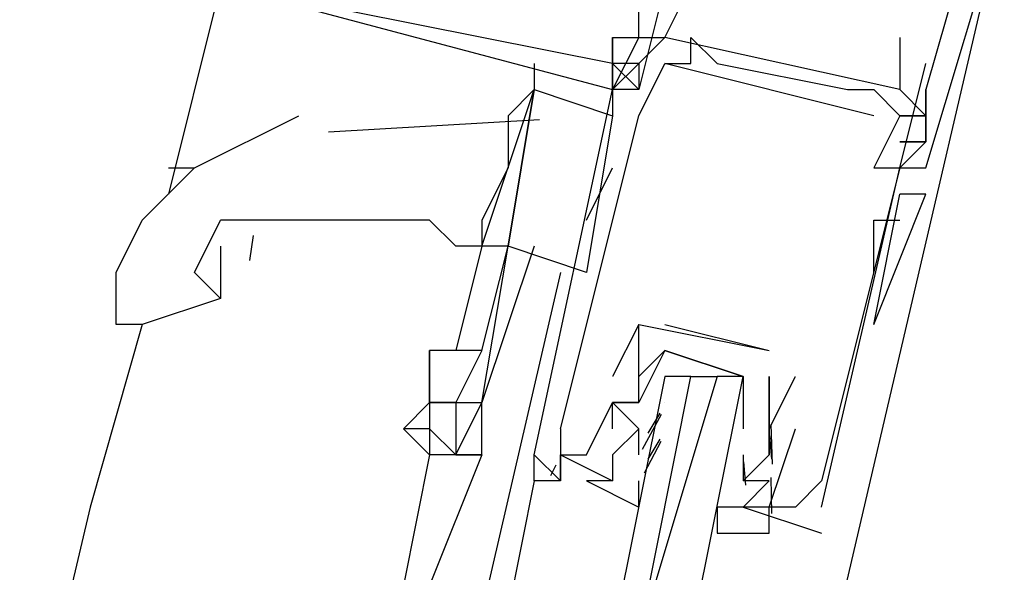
# Model space of a CAD drawing. Header units: feet. Extents: x -79 to 198, y -22 to 181.
# Tile 62 of 256: x 104.671 to 105.173, y 32.611 to 32.894. Entities that reach past the tile are written whole.
import ezdxf

# ---------------------------------------------------------------- set-up
doc = ezdxf.new("R2010")
doc.units = ezdxf.units.FT
doc.layers.add('A-LINEA', color=7, linetype='CONTINUOUS')

msp = doc.modelspace()

# ---------------------------------------------------------------- linework, layer by layer
at = {"layer": 'A-LINEA'}
for p, q in [((105.08, 32.5511), (105.1733, 32.9511)), ((104.7733, 32.9111), (104.7467, 32.8044)), ((104.9733, 32.8844), (104.9733, 32.8844)), ((104.9733, 32.8844), (104.9733, 32.8844)), ((104.9733, 32.8844), (104.9733, 32.8844)), ((104.9733, 32.8844), (104.9733, 32.8844)), ((104.9733, 32.8844), (104.9733, 32.8844)), ((104.9733, 32.8844), (104.9733, 32.8844)), ((104.9867, 32.8844), (105, 32.8844)), ((104.9867, 32.8844), (105, 32.8844)), ((104.9867, 32.8844), (104.9867, 32.8844)), ((104.9867, 32.8844), (104.9867, 32.8844)), ((104.9867, 32.8844), (105, 32.8844)), ((104.9867, 32.8844), (105, 32.8844)), ((104.9867, 32.8844), (104.9867, 32.8844)), ((104.9867, 32.8844), (104.9867, 32.8844)), ((104.9867, 32.8844), (105, 32.8844)), ((104.9867, 32.8844), (105, 32.8844)), ((104.9867, 32.8844), (104.9867, 32.8844)), ((104.9867, 32.8844), (104.9867, 32.8844)), ((105, 32.8844), (105, 32.8844)), ((105.0133, 32.8844), (105.0133, 32.8844)), ((105.12, 32.8844), (105.12, 32.8844)), ((104.9333, 32.8711), (104.9333, 32.8578)), ((104.9733, 32.8711), (104.9867, 32.8578)), ((104.9733, 32.8711), (104.9867, 32.8578)), ((104.9867, 32.8711), (104.9733, 32.8711)), ((104.9733, 32.8711), (104.9733, 32.8711)), ((104.9733, 32.8711), (104.9733, 32.8711)), ((104.9733, 32.8711), (104.9867, 32.8578)), ((104.9733, 32.8711), (104.9867, 32.8578)), ((104.9867, 32.8711), (104.9733, 32.8711)), ((104.9733, 32.8711), (104.9733, 32.8711)), ((104.9733, 32.8711), (104.9733, 32.8711)), ((104.9733, 32.8711), (104.9867, 32.8578)), ((104.9733, 32.8711), (104.9867, 32.8578)), ((104.9867, 32.8711), (104.9733, 32.8711)), ((104.9733, 32.8711), (104.9733, 32.8711)), ((104.9733, 32.8711), (104.9733, 32.8711)), ((104.9867, 32.8711), (104.9867, 32.8711)), ((104.9867, 32.8711), (104.9867, 32.8711)), ((104.9867, 32.8711), (104.9867, 32.8711)), ((104.9867, 32.8711), (104.9867, 32.8711)), ((104.9867, 32.8711), (104.9867, 32.8711)), ((104.9867, 32.8711), (104.9867, 32.8711)), ((105, 32.8711), (105, 32.8711)), ((105.1067, 32.8444), (105, 32.8711)), ((105.1067, 32.8444), (105, 32.8711)), ((105.1067, 32.8444), (105, 32.8711)), ((105.0133, 32.8711), (105.0133, 32.8711)), ((105.0267, 32.8711), (105.0267, 32.8711)), ((105.12, 32.8711), (105.12, 32.8711)), ((105.1333, 32.8711), (105.1333, 32.8711)), ((104.9333, 32.6711), (104.9733, 32.8578)), ((104.9733, 32.8578), (104.9733, 32.8578)), ((104.9733, 32.8578), (104.9733, 32.8444)), ((104.9733, 32.8578), (104.9733, 32.8578)), ((104.9733, 32.8578), (104.9733, 32.8578)), ((104.9733, 32.8578), (104.9733, 32.8578)), ((104.9733, 32.8578), (104.9733, 32.8578)), ((104.9733, 32.8578), (104.9733, 32.8578)), ((104.9733, 32.8578), (104.9733, 32.8578)), ((104.9867, 32.8578), (104.9867, 32.8578)), ((105.0933, 32.8578), (105.0933, 32.8578)), ((105.1067, 32.8578), (105.1067, 32.8578)), ((105.12, 32.8578), (105.12, 32.8578)), ((105.1333, 32.8444), (105.12, 32.8578)), ((105.1333, 32.8444), (105.12, 32.8578)), ((105.1333, 32.8578), (105.1333, 32.8578)), ((105.1333, 32.8578), (105.1333, 32.8578)), ((105.1333, 32.8578), (105.1333, 32.8578)), ((105.1333, 32.8578), (105.1333, 32.8578)), ((105.1333, 32.8578), (105.1333, 32.8578)), ((105.1333, 32.8578), (105.1333, 32.8578)), ((104.936, 32.8424), (104.8284, 32.8361)), ((104.9733, 32.8444), (104.96, 32.7644)), ((104.9867, 32.8444), (104.9867, 32.8444)), ((105.12, 32.8444), (105.12, 32.8444)), ((105.1333, 32.8444), (105.1333, 32.8444)), ((105.1333, 32.8444), (105.1333, 32.8444)), ((105.1333, 32.8444), (105.1333, 32.8444)), ((105.1333, 32.8444), (105.1333, 32.8444)), ((105.1333, 32.8444), (105.1333, 32.8444)), ((105.1333, 32.8444), (105.1333, 32.8444)), ((105.1333, 32.8444), (105.1333, 32.8444)), ((105.1333, 32.8311), (105.12, 32.8311)), ((105.1333, 32.8311), (105.12, 32.8311)), ((105.1333, 32.8311), (105.1333, 32.8311)), ((105.1333, 32.8311), (105.1333, 32.8311)), ((105.1333, 32.8311), (105.1333, 32.8311)), ((104.7467, 32.8178), (104.76, 32.8178)), ((104.96, 32.7911), (104.9733, 32.8178)), ((105.1067, 32.8178), (105.1067, 32.8178)), ((105.12, 32.8178), (105.12, 32.8178)), ((105.12, 32.8178), (105.12, 32.8178)), ((105.12, 32.8178), (105.12, 32.8178)), ((105.12, 32.8178), (105.12, 32.8178)), ((105.12, 32.8178), (105.12, 32.8178)), ((105.1333, 32.8178), (105.1333, 32.8178)), ((105.1333, 32.8178), (105.1333, 32.8178)), ((105.1333, 32.8178), (105.1333, 32.8178)), ((105.1067, 32.7378), (105.12, 32.8044)), ((105.1067, 32.7378), (105.12, 32.8044)), ((105.1333, 32.8044), (105.1333, 32.8044)), ((105.1067, 32.7644), (105.1067, 32.7911)), ((105.1067, 32.7911), (105.12, 32.7911)), ((104.7899, 32.7832), (104.7881, 32.7704)), ((104.7733, 32.7778), (104.7733, 32.7511)), ((104.9067, 32.7778), (104.8933, 32.7244)), ((104.9067, 32.7778), (104.9067, 32.7778)), ((104.9067, 32.7778), (104.9067, 32.7778)), ((104.9067, 32.7244), (104.92, 32.7778)), ((104.92, 32.7778), (104.92, 32.7778)), ((104.9467, 32.7644), (104.9067, 32.5911)), ((105.1067, 32.7644), (105.1067, 32.7644)), ((104.7333, 32.7378), (104.7067, 32.6444)), ((104.9867, 32.7378), (104.9867, 32.7378)), ((104.9867, 32.7378), (104.9867, 32.7378)), ((105, 32.7378), (105.0533, 32.7244)), ((105, 32.7378), (105, 32.7378)), ((105.0533, 32.7244), (105.0533, 32.7244)), ((105.0533, 32.7244), (105.0533, 32.7244)), ((104.9733, 32.7111), (104.9733, 32.7111)), ((105.0133, 32.7111), (105.0267, 32.7111)), ((105.0533, 32.7111), (105.0533, 32.7111)), ((105.0533, 32.7111), (105.0533, 32.7111)), ((105.0667, 32.7111), (105.0667, 32.7111)), ((104.9733, 32.6978), (104.9733, 32.6978)), ((104.9733, 32.6978), (104.9733, 32.6978)), ((104.9867, 32.6978), (104.9867, 32.6978)), ((105, 32.6978), (105, 32.6978)), ((105.04, 32.6978), (105.04, 32.6978)), ((104.9887, 32.674), (104.9983, 32.6919)), ((104.9915, 32.6822), (104.9977, 32.6924)), ((105.0542, 32.6867), (105.0548, 32.6663)), ((104.8667, 32.6844), (104.8667, 32.6844)), ((104.88, 32.6844), (104.88, 32.6711)), ((104.9467, 32.6844), (104.9467, 32.6844)), ((104.9733, 32.6844), (104.9733, 32.6844)), ((104.9867, 32.6844), (104.9867, 32.6844)), ((104.9867, 32.6711), (104.9867, 32.6844)), ((105.0533, 32.6844), (105.0533, 32.6844)), ((105.0533, 32.6844), (105.0533, 32.6844)), ((105.0535, 32.6809), (105.0545, 32.669)), ((105.0667, 32.6844), (105.0667, 32.6844)), ((104.9897, 32.6619), (104.9982, 32.6781)), ((104.9915, 32.6689), (104.9977, 32.6791)), ((104.88, 32.6711), (104.8667, 32.6044)), ((104.9067, 32.6711), (104.88, 32.6044)), ((104.8933, 32.6711), (104.8933, 32.6711)), ((104.8933, 32.6711), (104.8933, 32.6711)), ((104.9067, 32.6711), (104.9067, 32.6711)), ((104.9333, 32.6711), (104.9333, 32.6711)), ((104.9467, 32.6711), (104.9733, 32.6578)), ((104.9467, 32.6711), (104.9467, 32.6711)), ((104.9467, 32.6711), (104.9467, 32.6711)), ((104.96, 32.6711), (104.96, 32.6711)), ((104.9867, 32.6711), (104.9867, 32.6711)), ((105.04, 32.6711), (105.04, 32.6578)), ((105.04, 32.6711), (105.04, 32.6711)), ((105.0533, 32.6711), (105.0533, 32.6711)), ((104.9418, 32.6605), (104.9445, 32.666)), ((104.9418, 32.6605), (104.9445, 32.666)), ((104.9418, 32.6605), (104.9445, 32.666)), ((105.0401, 32.6676), (105.0412, 32.6557)), ((104.9733, 32.6578), (104.9733, 32.6578)), ((105.04, 32.6578), (105.04, 32.6578)), ((105.0541, 32.6595), (105.0544, 32.6412)), ((105.08, 32.6578), (105.08, 32.6578)), ((104.7067, 32.6444), (103.96, 29.4578)), ((105.04, 32.6444), (105.08, 32.6311)), ((105.04, 32.6444), (105.04, 32.6444)), ((105.0533, 32.6444), (105.0533, 32.6444)), ((105.0667, 32.6444), (105.0667, 32.6444)), ((105.08, 32.6444), (105.08, 32.6444)), ((105.08, 32.6311), (105.08, 32.6311))]:
    msp.add_line(p, q, dxfattribs=at)
for points in [[(104.8, 33.0444), (104.7733, 32.9111), (104.9733, 32.8578), (104.9867, 32.8711), (104.9733, 32.8711), (104.9733, 32.8578), (104.9733, 32.8844), (104.9867, 32.8844), (104.9867, 32.8978), (104.9733, 32.8978), (105, 32.9911), (105.04, 32.9778), (105.0267, 32.9511), (105.0533, 32.9378), (105.08, 32.9378), (105.1067, 32.9244), (105.12, 32.9244), (105.12, 32.9511)], [(104.8, 33.0444), (104.7733, 32.9111), (104.9733, 32.8578), (104.9867, 32.8711), (104.9733, 32.8711), (104.9733, 32.8578), (104.9733, 32.8844), (104.9867, 32.8844), (104.9867, 32.8978), (104.9733, 32.8978), (105, 32.9911), (105.04, 32.9778), (105.0267, 32.9511), (105.0533, 32.9378), (105.08, 32.9378), (105.1067, 32.9244), (105.12, 32.9244), (105.12, 32.9511)], [(104.8, 33.0444), (104.7733, 32.9111), (104.9733, 32.8578), (104.9867, 32.8711), (104.9733, 32.8711), (104.9733, 32.8578), (104.9733, 32.8844), (104.9867, 32.8844), (104.9867, 32.8978), (104.9733, 32.8978), (105, 32.9911), (105.04, 32.9778), (105.0267, 32.9511), (105.0533, 32.9378), (105.08, 32.9378), (105.1067, 32.9244), (105.12, 32.9244), (105.12, 32.9511)], [(104.9733, 32.8844), (104.9733, 32.8711), (104.7733, 32.9111), (104.8, 33.0311), (104.88, 33.0178)], [(104.9733, 32.8844), (104.9733, 32.8711), (104.7733, 32.9111), (104.8, 33.0311), (104.88, 33.0178)], [(104.9733, 32.8844), (104.9733, 32.8711), (104.7733, 32.9111), (104.8, 33.0311), (104.88, 33.0178)], [(105.1333, 32.9511), (105.16, 32.9511), (105.1333, 32.8578), (105.1333, 32.8444), (105.1333, 32.8578), (105.1333, 32.8444), (105.1333, 32.8311), (105.12, 32.8178), (105.1333, 32.8178), (105.1733, 32.9511)], [(105.1333, 32.9511), (105.16, 32.9511), (105.1333, 32.8578), (105.1333, 32.8444), (105.1333, 32.8578), (105.1333, 32.8444), (105.1333, 32.8311), (105.12, 32.8178), (105.1333, 32.8178), (105.1733, 32.9511)], [(105.1333, 32.9511), (105.16, 32.9511), (105.1333, 32.8578), (105.1333, 32.8444), (105.1333, 32.8578), (105.1333, 32.8444), (105.1333, 32.8311), (105.12, 32.8178), (105.1333, 32.8178), (105.1733, 32.9511)], [(105, 32.9111), (104.9867, 32.8578), (104.9733, 32.8578)], [(105.12, 32.8844), (105.12, 32.8578), (105, 32.8844), (105.0133, 32.9111)], [(104.9467, 32.6844), (104.9867, 32.8444), (105, 32.8711), (105.0133, 32.8711), (105.0133, 32.8844), (105.0267, 32.8711), (105.0933, 32.8578), (105.1067, 32.8578), (105.12, 32.8444), (105.1067, 32.8178), (105.12, 32.8178), (105.08, 32.6578), (105.0667, 32.6444), (105.0533, 32.6444), (105.0667, 32.6844)], [(104.9733, 32.8578), (104.9733, 32.8578), (104.9733, 32.8844), (104.9867, 32.8844), (104.9733, 32.8578)], [(104.9733, 32.8578), (104.9733, 32.8578), (104.9733, 32.8844), (104.9867, 32.8844), (104.9733, 32.8578)], [(104.9733, 32.8578), (104.9733, 32.8578), (104.9733, 32.8844), (104.9867, 32.8844), (104.9733, 32.8578)], [(104.9867, 32.8844), (105, 32.8844), (104.9867, 32.8711), (104.9867, 32.8578)], [(104.9867, 32.8844), (105, 32.8844), (104.9867, 32.8711), (104.9867, 32.8578)], [(104.9867, 32.8844), (105, 32.8844), (104.9867, 32.8711), (104.9867, 32.8578)], [(104.9867, 32.8711), (104.9867, 32.8711), (104.9867, 32.8711)], [(104.9867, 32.8711), (104.9867, 32.8711), (104.9867, 32.8711)], [(104.9867, 32.8711), (104.9867, 32.8711), (104.9867, 32.8711)], [(105.08, 32.6444), (105.12, 32.8178), (105.1333, 32.8711)], [(104.9067, 32.7778), (104.9067, 32.7778), (104.9333, 32.8578), (104.9333, 32.8578), (104.92, 32.7778), (104.9067, 32.7778), (104.9067, 32.7778)], [(104.9333, 32.8578), (104.92, 32.8444), (104.92, 32.8178), (104.9067, 32.7911), (104.9067, 32.7778), (104.9067, 32.7778)], [(104.96, 32.7644), (104.92, 32.7778), (104.9333, 32.8578), (104.9733, 32.8444)], [(105.1333, 32.8311), (105.1333, 32.8311), (105.1333, 32.8311), (105.1333, 32.8578), (105.1333, 32.8444), (105.1333, 32.8311)], [(104.72, 32.7511), (104.72, 32.7644), (104.7333, 32.7911), (104.76, 32.8178), (104.8133, 32.8444)], [(105.12, 32.8444), (105.1333, 32.8444), (105.12, 32.8444)], [(105.12, 32.8444), (105.1333, 32.8444), (105.12, 32.8444)], [(105.12, 32.8311), (105.1333, 32.8311), (105.12, 32.8311)], [(105.1067, 32.7378), (105.1067, 32.7378), (105.1067, 32.7378), (105.1333, 32.8044), (105.12, 32.8044)], [(104.7733, 32.7511), (104.76, 32.7644), (104.7733, 32.7911)], [(104.9067, 32.7778), (104.8933, 32.7778), (104.88, 32.7911), (104.8533, 32.7911), (104.84, 32.7911), (104.8267, 32.7911), (104.8133, 32.7911), (104.8, 32.7911), (104.7867, 32.7911), (104.7733, 32.7911)], [(104.9333, 32.7778), (104.9067, 32.6978), (104.9067, 32.6978), (104.92, 32.7778)], [(104.7733, 32.7511), (104.7333, 32.7378), (104.72, 32.7378), (104.72, 32.7511)], [(104.9867, 32.7378), (104.9867, 32.7378), (104.9733, 32.7111)], [(104.9733, 32.6844), (104.9733, 32.6978), (104.9867, 32.6978), (104.9867, 32.7378), (105.0533, 32.7244)], [(104.9067, 32.7244), (104.9067, 32.7244), (104.88, 32.7244), (104.88, 32.7244)], [(104.88, 32.6978), (104.88, 32.7111), (104.88, 32.7244), (104.88, 32.6978), (104.8933, 32.6978)], [(104.9067, 32.7244), (104.8933, 32.6978), (104.8933, 32.6978), (104.9067, 32.6978)], [(105.04, 32.7111), (105, 32.7244), (104.9867, 32.6978), (104.9733, 32.6978), (104.9867, 32.6844), (104.9733, 32.6711), (104.9733, 32.6578), (104.96, 32.6578), (104.9867, 32.6444), (104.9867, 32.6578)], [(104.9867, 32.6978), (104.9867, 32.7111), (105, 32.7244), (105.04, 32.7111), (105.04, 32.6978), (105.04, 32.6844)], [(104.88, 32.6844), (104.8667, 32.6844), (104.88, 32.6978), (104.88, 32.6978), (104.88, 32.6978), (104.88, 32.7111)], [(105.0133, 32.5778), (105.04, 32.7111), (105.0267, 32.7111), (104.9867, 32.5778), (105.0133, 32.7111), (105, 32.7111), (104.9733, 32.5778)], [(105.04, 32.6444), (105.0267, 32.6444), (105.0267, 32.6311), (105.0533, 32.6311), (105.0533, 32.6444), (105.04, 32.6444), (105.0533, 32.6578), (105.04, 32.6578), (105.0533, 32.6711), (105.0533, 32.6844), (105.0533, 32.7111)], [(105.0533, 32.6844), (105.0533, 32.6844), (105.0667, 32.7111)], [(105.0533, 32.7111), (105.0533, 32.6844), (105.0533, 32.6711)], [(104.8933, 32.6978), (104.88, 32.6978), (104.88, 32.6844), (104.8933, 32.6711)], [(104.8933, 32.6978), (104.8933, 32.6711), (104.8933, 32.6711), (104.9067, 32.6978)], [(104.8933, 32.6711), (104.9067, 32.6711), (104.9067, 32.6978)], [(104.9467, 32.6844), (104.9467, 32.6711), (104.96, 32.6711), (104.9733, 32.6978), (104.9733, 32.6978)], [(104.9067, 32.6711), (104.8933, 32.6711), (104.8933, 32.6711), (104.88, 32.6711), (104.8667, 32.6844)], [(104.9467, 32.6711), (104.9467, 32.6578), (104.9333, 32.6578), (104.92, 32.5911)], [(104.9333, 32.6578), (104.9333, 32.6711), (104.9467, 32.6578), (104.9467, 32.6711), (104.9467, 32.6578), (104.9467, 32.6711)], [(104.9467, 32.6711), (104.9467, 32.6578), (104.9333, 32.6578)], [(104.9333, 32.6578), (104.9333, 32.6711), (104.9467, 32.6578), (104.9467, 32.6711), (104.9467, 32.6578), (104.9467, 32.6711)], [(104.9467, 32.6711), (104.9467, 32.6578), (104.9333, 32.6578)], [(104.9333, 32.6578), (104.9333, 32.6711), (104.9467, 32.6578), (104.9467, 32.6711), (104.9467, 32.6578), (104.9467, 32.6711)]]:
    msp.add_lwpolyline(points, dxfattribs=at)

doc.saveas('drawing.dxf')
